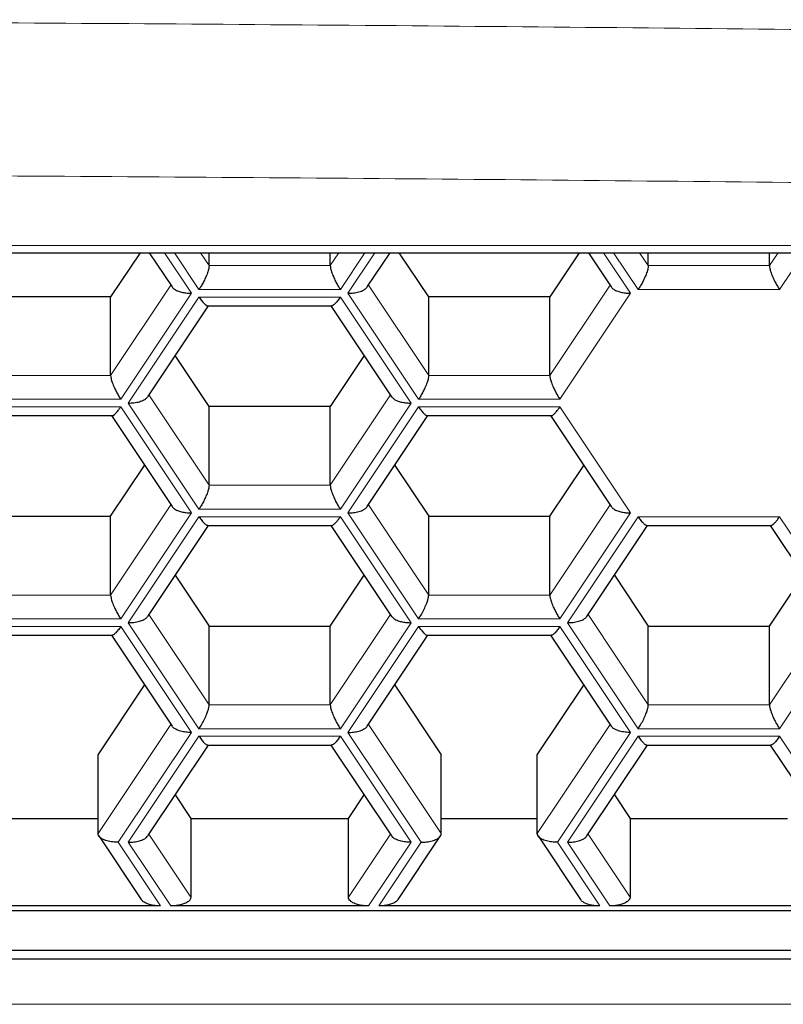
# Model space of a CAD drawing. Header units: millimetres. Extents: x 8 to 754, y 12 to 417.
# Tile 41 of 69: x 389.03 to 393.4, y 335.03 to 340.66. Entities that reach past the tile are written whole.
import ezdxf

# ---------------------------------------------------------------- set-up
doc = ezdxf.new("R2010")
doc.units = ezdxf.units.MM

msp = doc.modelspace()

# ---------------------------------------------------------------- linework, layer by layer
at = {"color": 252, "linetype": 'Continuous', "lineweight": 0}
for p, q in [((365.99, 339.3683), (399.99, 339.3683)), ((389.8562, 339.3281), (390.0109, 339.0959)), ((390.0542, 339.1176), (389.9139, 339.3281)), ((390.0627, 339.3281), (390.112, 339.2542)), ((390.8048, 339.2542), (390.854, 339.3281)), ((391.0028, 339.3281), (390.8625, 339.1176)), ((390.9058, 339.0959), (391.0606, 339.3281)), ((392.3676, 339.3281), (392.5224, 339.0959)), ((392.5657, 339.1176), (392.4254, 339.3281)), ((392.5742, 339.3281), (392.6234, 339.2542)), ((393.3162, 339.2542), (393.3655, 339.3281)), ((393.5143, 339.3281), (393.374, 339.1176)), ((390.112, 339.2542), (390.8048, 339.2542)), ((392.6234, 339.2542), (393.3162, 339.2542)), ((389.549, 338.6263), (389.8931, 339.1424)), ((390.8625, 339.1176), (390.0542, 339.1176)), ((391.0236, 339.1424), (391.3677, 338.6263)), ((392.0605, 338.6263), (392.4046, 339.1424)), ((393.374, 339.1176), (392.5657, 339.1176)), ((390.0109, 339.0959), (389.6068, 338.4897)), ((389.6501, 338.468), (390.0542, 339.0743)), ((390.0542, 339.0743), (390.8625, 339.0743)), ((390.8625, 339.0743), (391.2667, 338.468)), ((391.31, 338.4897), (390.9058, 339.0959)), ((392.5224, 339.0959), (392.1182, 338.4897)), ((388.8562, 338.6263), (389.549, 338.6263)), ((391.3677, 338.6263), (392.0605, 338.6263)), ((389.6068, 338.4897), (388.7985, 338.4897)), ((389.7679, 338.5145), (390.112, 337.9984)), ((390.8048, 337.9984), (391.1488, 338.5145)), ((392.1182, 338.4897), (391.31, 338.4897)), ((388.7985, 338.4464), (389.6068, 338.4464)), ((389.6068, 338.4464), (390.0109, 337.8402)), ((390.0542, 337.8618), (389.6501, 338.468)), ((391.2667, 338.468), (390.8625, 337.8618)), ((390.9058, 337.8402), (391.31, 338.4464)), ((391.31, 338.4464), (392.1182, 338.4464)), ((392.1182, 338.4464), (392.5224, 337.8402)), ((390.112, 337.9984), (390.8048, 337.9984)), ((389.549, 337.3706), (389.8931, 337.8866)), ((391.0236, 337.8866), (391.3677, 337.3706)), ((392.0605, 337.3706), (392.4046, 337.8866)), ((390.0109, 337.8402), (389.6068, 337.234)), ((389.6501, 337.2123), (390.0542, 337.8185)), ((390.8625, 337.8618), (390.0542, 337.8618)), ((390.0542, 337.8185), (390.8625, 337.8185)), ((390.8625, 337.8185), (391.2667, 337.2123)), ((391.31, 337.234), (390.9058, 337.8402)), ((392.5224, 337.8402), (392.1182, 337.234)), ((392.1615, 337.2123), (392.5657, 337.8185)), ((392.5657, 337.8185), (393.374, 337.8185)), ((393.374, 337.8185), (393.7781, 337.2123)), ((388.8562, 337.3706), (389.549, 337.3706)), ((391.3677, 337.3706), (392.0605, 337.3706)), ((389.7679, 337.2588), (390.112, 336.7427)), ((390.8048, 336.7427), (391.1488, 337.2588)), ((392.2794, 337.2588), (392.6234, 336.7427)), ((393.3162, 336.7427), (393.6603, 337.2588)), ((389.6068, 337.234), (388.7985, 337.234)), ((390.0542, 336.6061), (389.6501, 337.2123)), ((391.2667, 337.2123), (390.8625, 336.6061)), ((392.1182, 337.234), (391.31, 337.234)), ((392.5657, 336.6061), (392.1615, 337.2123)), ((393.7781, 337.2123), (393.374, 336.6061)), ((388.7985, 337.1907), (389.6068, 337.1907)), ((389.6068, 337.1907), (390.0109, 336.5844)), ((390.9058, 336.5844), (391.31, 337.1907)), ((391.31, 337.1907), (392.1182, 337.1907)), ((392.1182, 337.1907), (392.5224, 336.5844)), ((390.112, 336.7427), (390.8048, 336.7427)), ((392.6234, 336.7427), (393.3162, 336.7427)), ((389.4769, 336.0066), (389.8931, 336.6309)), ((391.0236, 336.6309), (391.4399, 336.0066)), ((391.9883, 336.0066), (392.4046, 336.6309)), ((390.0109, 336.5844), (389.5923, 335.9566)), ((390.8625, 336.6061), (390.0542, 336.6061)), ((391.3244, 335.9566), (390.9058, 336.5844)), ((392.5224, 336.5844), (392.1038, 335.9566)), ((393.374, 336.6061), (392.5657, 336.6061)), ((389.6501, 335.9566), (390.0542, 336.5628)), ((390.0542, 336.5628), (390.8625, 336.5628)), ((390.8625, 336.5628), (391.2667, 335.9566)), ((392.1615, 335.9566), (392.5657, 336.5628)), ((392.5657, 336.5628), (393.374, 336.5628)), ((393.374, 336.5628), (393.7781, 335.9566)), ((389.5923, 335.9566), (389.8348, 335.5928)), ((389.8926, 335.5928), (389.6501, 335.9566)), ((389.7679, 336.003), (390.008, 335.6428)), ((390.9087, 335.6428), (391.1488, 336.003)), ((391.2667, 335.9566), (391.0242, 335.5928)), ((391.0819, 335.5928), (391.3244, 335.9566)), ((392.1038, 335.9566), (392.3463, 335.5928)), ((392.404, 335.5928), (392.1615, 335.9566)), ((392.2794, 336.003), (392.5195, 335.6428)), ((364.5675, 335.0303), (401.2804, 335.0303))]:
    msp.add_line(p, q, dxfattribs=at)
at = {"color": 7, "linetype": 'Continuous', "lineweight": 30}
for p, q in [((365.99, 339.3281), (399.99, 339.3281)), ((389.7169, 339.3281), (389.549, 339.0763)), ((389.7693, 339.3281), (389.9, 339.132)), ((390.112, 339.2542), (390.112, 339.3281)), ((390.8048, 339.2542), (390.8048, 339.3281)), ((391.0167, 339.132), (391.1474, 339.3281)), ((391.3677, 339.0763), (391.1998, 339.3281)), ((392.2284, 339.3281), (392.0605, 339.0763)), ((392.2808, 339.3281), (392.4115, 339.132)), ((392.6234, 339.2542), (392.6234, 339.3281)), ((393.3162, 339.2542), (393.3162, 339.3281)), ((389.549, 339.0763), (388.8562, 339.0763)), ((389.549, 338.6263), (389.549, 339.0763)), ((391.3677, 338.6263), (391.3677, 339.0763)), ((392.0605, 339.0763), (391.3677, 339.0763)), ((392.0605, 338.6263), (392.0605, 339.0763)), ((389.761, 338.5042), (390.1077, 339.0243)), ((390.1039, 339.0243), (390.8128, 339.0243)), ((390.809, 339.0243), (391.1557, 338.5042)), ((390.112, 338.4484), (389.9179, 338.7395)), ((390.9988, 338.7395), (390.8048, 338.4484)), ((390.112, 337.9984), (390.112, 338.4484)), ((390.8048, 338.4484), (390.112, 338.4484)), ((390.8048, 337.9984), (390.8048, 338.4484)), ((388.8482, 338.3964), (389.5571, 338.3964)), ((389.5533, 338.3964), (389.9, 337.8763)), ((391.0167, 337.8763), (391.3635, 338.3964)), ((391.3596, 338.3964), (392.0686, 338.3964)), ((392.0647, 338.3964), (392.4115, 337.8763)), ((389.549, 337.8206), (389.7431, 338.1116)), ((391.1736, 338.1116), (391.3677, 337.8206)), ((392.0605, 337.8206), (392.2546, 338.1116)), ((388.8562, 337.8206), (389.549, 337.8206)), ((389.549, 337.3706), (389.549, 337.8206)), ((391.3677, 337.3706), (391.3677, 337.8206)), ((391.3677, 337.8206), (392.0605, 337.8206)), ((392.0605, 337.3706), (392.0605, 337.8206)), ((389.761, 337.2484), (390.1077, 337.7685)), ((390.1039, 337.7685), (390.8128, 337.7685)), ((390.809, 337.7685), (391.1557, 337.2484)), ((392.2725, 337.2484), (392.6192, 337.7685)), ((392.6154, 337.7685), (393.3243, 337.7685)), ((393.3205, 337.7685), (393.6672, 337.2484)), ((389.9179, 337.4838), (390.112, 337.1927)), ((390.8048, 337.1927), (390.9988, 337.4838)), ((392.4294, 337.4838), (392.6234, 337.1927)), ((393.3162, 337.1927), (393.5103, 337.4838)), ((390.112, 336.7427), (390.112, 337.1927)), ((390.112, 337.1927), (390.8048, 337.1927)), ((390.8048, 336.7427), (390.8048, 337.1927)), ((392.6234, 336.7427), (392.6234, 337.1927)), ((392.6234, 337.1927), (393.3162, 337.1927)), ((393.3162, 336.7427), (393.3162, 337.1927)), ((388.8482, 337.1407), (389.5571, 337.1407)), ((389.5533, 337.1407), (389.9, 336.6206)), ((391.0167, 336.6206), (391.3635, 337.1407)), ((391.3596, 337.1407), (392.0686, 337.1407)), ((392.0647, 337.1407), (392.4115, 336.6206)), ((389.4769, 336.4566), (389.7431, 336.8559)), ((391.1736, 336.8559), (391.4399, 336.4566)), ((391.9883, 336.4566), (392.2546, 336.8559)), ((389.761, 335.9927), (390.1077, 336.5128)), ((390.1039, 336.5128), (390.8128, 336.5128)), ((390.809, 336.5128), (391.1557, 335.9927)), ((392.2725, 335.9927), (392.6192, 336.5128)), ((392.6154, 336.5128), (393.3243, 336.5128)), ((393.3205, 336.5128), (393.6672, 335.9927)), ((389.4769, 336.0066), (389.4769, 336.4566)), ((391.4399, 336.0066), (391.4399, 336.4566)), ((391.9883, 336.0066), (391.9883, 336.4566)), ((389.9179, 336.228), (390.008, 336.0928)), ((390.9087, 336.0928), (390.9988, 336.228)), ((392.4294, 336.228), (392.5195, 336.0928)), ((388.9284, 336.0928), (389.4769, 336.0928)), ((390.008, 336.0928), (390.008, 335.6428)), ((390.008, 336.0928), (390.9087, 336.0928)), ((390.9087, 335.6428), (390.9087, 336.0928)), ((391.4399, 336.0928), (391.9883, 336.0928)), ((392.5195, 336.0928), (392.5195, 335.6428)), ((392.5195, 336.0928), (393.4202, 336.0928)), ((389.4814, 335.9927), (389.7239, 335.629)), ((391.1928, 335.629), (391.4353, 335.9927)), ((391.9929, 335.9927), (392.2354, 335.629)), ((364.5675, 335.5669), (401.2804, 335.5669)), ((389.8348, 335.5928), (388.5704, 335.5928)), ((391.0242, 335.5928), (389.8926, 335.5928)), ((392.3463, 335.5928), (391.0819, 335.5928)), ((393.5356, 335.5928), (392.404, 335.5928)), ((364.5675, 335.3401), (401.2804, 335.3401)), ((364.5675, 335.2901), (401.2804, 335.2901))]:
    msp.add_line(p, q, dxfattribs=at)
at = {"color": 252, "linetype": 'Continuous', "lineweight": 0}
for points, knots in [([(400.2753, 340.5068), (398.3553, 340.5377), (394.5152, 340.5994), (388.7529, 340.6486), (382.9901, 340.6664), (377.2273, 340.6486), (371.465, 340.5994), (367.6249, 340.5377), (365.7048, 340.5068)], [0, 0, 0, 0, 0.166673, 0.333338, 0.5, 0.666662, 0.833327, 1, 1, 1, 1]), ([(365.7128, 339.6316), (367.6321, 339.6624), (371.4701, 339.7242), (377.2289, 339.7735), (382.9876, 339.7912), (388.7462, 339.7735), (394.505, 339.7242), (398.3431, 339.6625), (400.2624, 339.6317)], [0, 0, 0, 0, 0.1667057, 0.3333646, 0.5, 0.6666354, 0.8332943, 1, 1, 1, 1])]:
    msp.add_open_spline(points, degree=3, knots=knots, dxfattribs=at)
at = {"color": 7, "linetype": 'Continuous', "lineweight": 30}
for points, knots in [([(390.112, 339.2542), (390.1115, 339.2489), (390.1106, 339.2377), (390.103, 339.2127), (390.092, 339.1857), (390.0794, 339.1598), (390.0669, 339.1372), (390.0584, 339.124), (390.0542, 339.1176)], [0, 0, 0, 0, 0.1642462, 0.3454589, 0.5403508, 0.6978847, 0.852929, 1, 1, 1, 1]), ([(390.8048, 339.2542), (390.8052, 339.2489), (390.8061, 339.2377), (390.8137, 339.2127), (390.8247, 339.1857), (390.8374, 339.1598), (390.8498, 339.1372), (390.8584, 339.124), (390.8625, 339.1176)], [0, 0, 0, 0, 0.164246, 0.345459, 0.540351, 0.697885, 0.852929, 1, 1, 1, 1]), ([(392.6234, 339.2542), (392.623, 339.2489), (392.6221, 339.2377), (392.6145, 339.2127), (392.6035, 339.1857), (392.5909, 339.1598), (392.5784, 339.1372), (392.5698, 339.124), (392.5657, 339.1176)], [0, 0, 0, 0, 0.164246, 0.345459, 0.540351, 0.697885, 0.852929, 1, 1, 1, 1]), ([(393.3162, 339.2542), (393.3167, 339.2489), (393.3176, 339.2377), (393.3252, 339.2127), (393.3362, 339.1857), (393.3488, 339.1598), (393.3613, 339.1372), (393.3698, 339.124), (393.374, 339.1176)], [0, 0, 0, 0, 0.164246, 0.345459, 0.540351, 0.697885, 0.852929, 1, 1, 1, 1]), ([(389.8999, 339.1321), (389.9041, 339.1275), (389.9127, 339.1177), (389.9354, 339.1073), (389.9606, 339.1004), (389.9856, 339.0966), (390.0026, 339.0961), (390.0109, 339.0959)], [0, 0, 0, 0, 0.215834, 0.449322, 0.638054, 0.823803, 1, 1, 1, 1]), ([(390.9058, 339.0959), (390.9165, 339.0963), (390.9383, 339.097), (390.9695, 339.1033), (390.994, 339.1128), (391.0098, 339.1229), (391.0144, 339.1295), (391.0162, 339.1322)], [0, 0, 0, 0, 0.22607, 0.46473, 0.702025, 0.879731, 1, 1, 1, 1]), ([(392.4114, 339.1321), (392.4156, 339.1275), (392.4242, 339.1177), (392.4469, 339.1073), (392.472, 339.1004), (392.4971, 339.0966), (392.5141, 339.0961), (392.5224, 339.0959)], [0, 0, 0, 0, 0.215834, 0.449322, 0.638054, 0.823803, 1, 1, 1, 1]), ([(390.0542, 339.0743), (390.0595, 339.0666), (390.0705, 339.0509), (390.0859, 339.0342), (390.0976, 339.025), (390.1023, 339.0249), (390.1039, 339.0249)], [0, 0, 0, 0, 0.27486, 0.5650268, 0.8535352, 1, 1, 1, 1]), ([(390.8625, 339.0743), (390.8572, 339.0666), (390.8462, 339.0509), (390.8308, 339.0342), (390.8191, 339.025), (390.8144, 339.0249), (390.8128, 339.0249)], [0, 0, 0, 0, 0.27486, 0.565027, 0.853535, 1, 1, 1, 1]), ([(389.549, 338.6263), (389.5495, 338.621), (389.5504, 338.6098), (389.558, 338.5848), (389.569, 338.5578), (389.5816, 338.532), (389.5941, 338.5094), (389.6026, 338.4961), (389.6068, 338.4897)], [0, 0, 0, 0, 0.164246, 0.345459, 0.540351, 0.697885, 0.852929, 1, 1, 1, 1]), ([(391.3677, 338.6263), (391.3672, 338.621), (391.3663, 338.6098), (391.3587, 338.5848), (391.3478, 338.5578), (391.3351, 338.532), (391.3226, 338.5094), (391.3141, 338.4961), (391.31, 338.4897)], [0, 0, 0, 0, 0.164246, 0.345459, 0.540351, 0.697885, 0.852929, 1, 1, 1, 1]), ([(392.0605, 338.6263), (392.061, 338.621), (392.0619, 338.6098), (392.0695, 338.5848), (392.0804, 338.5578), (392.0931, 338.532), (392.1056, 338.5094), (392.1141, 338.4961), (392.1182, 338.4897)], [0, 0, 0, 0, 0.164246, 0.345459, 0.540351, 0.697885, 0.852929, 1, 1, 1, 1]), ([(389.6501, 338.468), (389.6607, 338.4684), (389.6826, 338.4692), (389.7138, 338.4754), (389.7383, 338.4849), (389.754, 338.495), (389.7586, 338.5017), (389.7605, 338.5043)], [0, 0, 0, 0, 0.22607, 0.46473, 0.702025, 0.879731, 1, 1, 1, 1]), ([(391.1557, 338.5043), (391.1598, 338.4996), (391.1685, 338.4899), (391.1912, 338.4794), (391.2163, 338.4726), (391.2413, 338.4687), (391.2584, 338.4683), (391.2667, 338.468)], [0, 0, 0, 0, 0.215834, 0.449322, 0.638054, 0.823803, 1, 1, 1, 1]), ([(389.5571, 338.397), (389.5575, 338.3968), (389.5604, 338.3954), (389.5692, 338.4015), (389.5816, 338.4131), (389.5941, 338.4281), (389.6026, 338.4404), (389.6068, 338.4464)], [0, 0, 0, 0, 0.0463715, 0.3303177, 0.5598355, 0.7857261, 1, 1, 1, 1]), ([(391.31, 338.4464), (391.3153, 338.4388), (391.3262, 338.4231), (391.3417, 338.4063), (391.3533, 338.3971), (391.3581, 338.397), (391.3596, 338.397)], [0, 0, 0, 0, 0.27486, 0.565027, 0.853535, 1, 1, 1, 1]), ([(392.0686, 338.397), (392.069, 338.3968), (392.0718, 338.3954), (392.0807, 338.4015), (392.093, 338.4131), (392.1056, 338.4281), (392.1141, 338.4404), (392.1182, 338.4464)], [0, 0, 0, 0, 0.046371, 0.330318, 0.559835, 0.785726, 1, 1, 1, 1]), ([(390.112, 337.9984), (390.1115, 337.9931), (390.1106, 337.982), (390.103, 337.9569), (390.092, 337.9299), (390.0794, 337.9041), (390.0669, 337.8815), (390.0584, 337.8683), (390.0542, 337.8618)], [0, 0, 0, 0, 0.164246, 0.345459, 0.540351, 0.697885, 0.852929, 1, 1, 1, 1]), ([(390.8048, 337.9984), (390.8052, 337.9931), (390.8061, 337.982), (390.8137, 337.9569), (390.8247, 337.9299), (390.8374, 337.9041), (390.8498, 337.8815), (390.8584, 337.8683), (390.8625, 337.8618)], [0, 0, 0, 0, 0.164246, 0.345459, 0.540351, 0.697885, 0.852929, 1, 1, 1, 1]), ([(389.8999, 337.8764), (389.9041, 337.8717), (389.9127, 337.862), (389.9354, 337.8516), (389.9606, 337.8447), (389.9856, 337.8409), (390.0026, 337.8404), (390.0109, 337.8402)], [0, 0, 0, 0, 0.215834, 0.449322, 0.638054, 0.823803, 1, 1, 1, 1]), ([(390.9058, 337.8402), (390.9165, 337.8405), (390.9383, 337.8413), (390.9695, 337.8476), (390.994, 337.857), (391.0098, 337.8672), (391.0144, 337.8738), (391.0162, 337.8765)], [0, 0, 0, 0, 0.22607, 0.46473, 0.702025, 0.879731, 1, 1, 1, 1]), ([(392.4114, 337.8764), (392.4156, 337.8717), (392.4242, 337.862), (392.4469, 337.8516), (392.472, 337.8447), (392.4971, 337.8409), (392.5141, 337.8404), (392.5224, 337.8402)], [0, 0, 0, 0, 0.215834, 0.449322, 0.638054, 0.823803, 1, 1, 1, 1]), ([(390.0542, 337.8185), (390.0595, 337.8109), (390.0705, 337.7952), (390.0859, 337.7784), (390.0976, 337.7693), (390.1023, 337.7692), (390.1039, 337.7692)], [0, 0, 0, 0, 0.27486, 0.565027, 0.853535, 1, 1, 1, 1]), ([(390.8128, 337.7692), (390.8132, 337.769), (390.8161, 337.7675), (390.8249, 337.7736), (390.8373, 337.7852), (390.8499, 337.8002), (390.8584, 337.8125), (390.8625, 337.8185)], [0, 0, 0, 0, 0.046371, 0.330318, 0.559835, 0.785726, 1, 1, 1, 1]), ([(392.5657, 337.8185), (392.571, 337.8109), (392.582, 337.7952), (392.5974, 337.7784), (392.6091, 337.7693), (392.6138, 337.7692), (392.6154, 337.7692)], [0, 0, 0, 0, 0.27486, 0.565027, 0.853535, 1, 1, 1, 1]), ([(393.3243, 337.7692), (393.3247, 337.769), (393.3276, 337.7675), (393.3364, 337.7736), (393.3488, 337.7852), (393.3613, 337.8002), (393.3698, 337.8125), (393.374, 337.8185)], [0, 0, 0, 0, 0.046371, 0.330318, 0.559835, 0.785726, 1, 1, 1, 1]), ([(389.549, 337.3706), (389.5495, 337.3653), (389.5504, 337.3541), (389.558, 337.3291), (389.569, 337.3021), (389.5816, 337.2762), (389.5941, 337.2536), (389.6026, 337.2404), (389.6068, 337.234)], [0, 0, 0, 0, 0.164246, 0.345459, 0.540351, 0.697885, 0.852929, 1, 1, 1, 1]), ([(391.31, 337.234), (391.3153, 337.2423), (391.3262, 337.2595), (391.3418, 337.2891), (391.3542, 337.3171), (391.3623, 337.3404), (391.3669, 337.3582), (391.3674, 337.3666), (391.3677, 337.3706)], [0, 0, 0, 0, 0.188567, 0.387635, 0.585566, 0.733792, 0.872224, 1, 1, 1, 1]), ([(392.0605, 337.3706), (392.061, 337.3653), (392.0619, 337.3541), (392.0695, 337.3291), (392.0804, 337.3021), (392.0931, 337.2762), (392.1056, 337.2536), (392.1141, 337.2404), (392.1182, 337.234)], [0, 0, 0, 0, 0.164246, 0.345459, 0.540351, 0.697885, 0.852929, 1, 1, 1, 1]), ([(389.6501, 337.2123), (389.6607, 337.2127), (389.6826, 337.2134), (389.7138, 337.2197), (389.7383, 337.2292), (389.754, 337.2393), (389.7586, 337.2459), (389.7605, 337.2486)], [0, 0, 0, 0, 0.22607, 0.46473, 0.702025, 0.879731, 1, 1, 1, 1]), ([(391.1557, 337.2485), (391.1598, 337.2439), (391.1685, 337.2341), (391.1912, 337.2237), (391.2163, 337.2168), (391.2413, 337.213), (391.2584, 337.2125), (391.2667, 337.2123)], [0, 0, 0, 0, 0.215834, 0.449322, 0.638054, 0.823803, 1, 1, 1, 1]), ([(392.1615, 337.2123), (392.1722, 337.2127), (392.1941, 337.2134), (392.2252, 337.2197), (392.2498, 337.2292), (392.2655, 337.2393), (392.2701, 337.2459), (392.272, 337.2486)], [0, 0, 0, 0, 0.22607, 0.46473, 0.702025, 0.879731, 1, 1, 1, 1]), ([(389.6068, 337.1907), (389.6014, 337.183), (389.5905, 337.1673), (389.5751, 337.1506), (389.5634, 337.1414), (389.5587, 337.1413), (389.5571, 337.1413)], [0, 0, 0, 0, 0.27486, 0.565027, 0.853535, 1, 1, 1, 1]), ([(391.31, 337.1907), (391.3153, 337.183), (391.3262, 337.1673), (391.3417, 337.1506), (391.3533, 337.1414), (391.3581, 337.1413), (391.3596, 337.1413)], [0, 0, 0, 0, 0.27486, 0.5650268, 0.8535352, 1, 1, 1, 1]), ([(392.1182, 337.1907), (392.1129, 337.183), (392.102, 337.1673), (392.0865, 337.1506), (392.0749, 337.1414), (392.0701, 337.1413), (392.0686, 337.1413)], [0, 0, 0, 0, 0.27486, 0.565027, 0.853535, 1, 1, 1, 1]), ([(390.0542, 336.6061), (390.0595, 336.6144), (390.0705, 336.6316), (390.086, 336.6612), (390.0984, 336.6892), (390.1066, 336.7126), (390.1111, 336.7304), (390.1117, 336.7387), (390.112, 336.7427)], [0, 0, 0, 0, 0.188567, 0.387635, 0.585566, 0.733792, 0.872224, 1, 1, 1, 1]), ([(390.8048, 336.7427), (390.8052, 336.7374), (390.8061, 336.7262), (390.8137, 336.7012), (390.8247, 336.6742), (390.8374, 336.6484), (390.8498, 336.6258), (390.8584, 336.6125), (390.8625, 336.6061)], [0, 0, 0, 0, 0.164246, 0.345459, 0.540351, 0.697885, 0.852929, 1, 1, 1, 1]), ([(392.5657, 336.6061), (392.571, 336.6144), (392.582, 336.6316), (392.5975, 336.6612), (392.6099, 336.6892), (392.6181, 336.7126), (392.6226, 336.7304), (392.6232, 336.7387), (392.6234, 336.7427)], [0, 0, 0, 0, 0.188567, 0.387635, 0.585566, 0.733792, 0.872224, 1, 1, 1, 1]), ([(393.3162, 336.7427), (393.3167, 336.7374), (393.3176, 336.7262), (393.3252, 336.7012), (393.3362, 336.6742), (393.3488, 336.6484), (393.3613, 336.6258), (393.3698, 336.6125), (393.374, 336.6061)], [0, 0, 0, 0, 0.164246, 0.345459, 0.540351, 0.697885, 0.852929, 1, 1, 1, 1]), ([(390.0109, 336.5844), (390.0003, 336.5848), (389.9784, 336.5856), (389.9472, 336.5918), (389.9227, 336.6013), (389.907, 336.6114), (389.9024, 336.6181), (389.9005, 336.6207)], [0, 0, 0, 0, 0.22607, 0.46473, 0.702025, 0.879731, 1, 1, 1, 1]), ([(390.9058, 336.5844), (390.9165, 336.5848), (390.9383, 336.5856), (390.9695, 336.5918), (390.994, 336.6013), (391.0098, 336.6114), (391.0144, 336.6181), (391.0162, 336.6207)], [0, 0, 0, 0, 0.22607, 0.4647296, 0.7020252, 0.8797305, 1, 1, 1, 1]), ([(392.5224, 336.5844), (392.5117, 336.5848), (392.4899, 336.5856), (392.4587, 336.5918), (392.4342, 336.6013), (392.4184, 336.6114), (392.4138, 336.6181), (392.412, 336.6207)], [0, 0, 0, 0, 0.22607, 0.46473, 0.702025, 0.879731, 1, 1, 1, 1]), ([(390.0542, 336.5628), (390.0595, 336.5552), (390.0705, 336.5395), (390.0859, 336.5227), (390.0976, 336.5135), (390.1023, 336.5134), (390.1039, 336.5134)], [0, 0, 0, 0, 0.27486, 0.565027, 0.853535, 1, 1, 1, 1]), ([(390.8625, 336.5628), (390.8572, 336.5552), (390.8462, 336.5395), (390.8308, 336.5227), (390.8191, 336.5135), (390.8144, 336.5134), (390.8128, 336.5134)], [0, 0, 0, 0, 0.27486, 0.5650268, 0.8535352, 1, 1, 1, 1]), ([(392.5657, 336.5628), (392.571, 336.5552), (392.582, 336.5395), (392.5974, 336.5227), (392.6091, 336.5135), (392.6138, 336.5134), (392.6154, 336.5134)], [0, 0, 0, 0, 0.27486, 0.565027, 0.853535, 1, 1, 1, 1]), ([(393.374, 336.5628), (393.3687, 336.5552), (393.3577, 336.5395), (393.3423, 336.5227), (393.3306, 336.5135), (393.3259, 336.5134), (393.3243, 336.5134)], [0, 0, 0, 0, 0.27486, 0.565027, 0.853535, 1, 1, 1, 1]), ([(389.5923, 335.9566), (389.5817, 335.9569), (389.5598, 335.9577), (389.5287, 335.964), (389.5039, 335.9734), (389.4876, 335.9845), (389.4785, 335.9955), (389.4774, 336.003), (389.4769, 336.0066)], [0, 0, 0, 0, 0.188567, 0.387635, 0.585566, 0.733792, 0.872224, 1, 1, 1, 1]), ([(389.6501, 335.9566), (389.6607, 335.9569), (389.6826, 335.9577), (389.7138, 335.964), (389.7383, 335.9734), (389.754, 335.9835), (389.7586, 335.9902), (389.7605, 335.9929)], [0, 0, 0, 0, 0.22607, 0.46473, 0.702025, 0.879731, 1, 1, 1, 1]), ([(391.2667, 335.9566), (391.256, 335.9569), (391.2341, 335.9577), (391.203, 335.964), (391.1784, 335.9734), (391.1627, 335.9835), (391.1581, 335.9902), (391.1562, 335.9929)], [0, 0, 0, 0, 0.22607, 0.46473, 0.702025, 0.879731, 1, 1, 1, 1]), ([(391.3244, 335.9566), (391.335, 335.9569), (391.3569, 335.9577), (391.388, 335.964), (391.4128, 335.9734), (391.4291, 335.9845), (391.4382, 335.9955), (391.4393, 336.003), (391.4399, 336.0066)], [0, 0, 0, 0, 0.188567, 0.387635, 0.585566, 0.733792, 0.872224, 1, 1, 1, 1]), ([(392.1038, 335.9566), (392.0932, 335.9569), (392.0713, 335.9577), (392.0402, 335.964), (392.0154, 335.9734), (391.9991, 335.9845), (391.99, 335.9955), (391.9889, 336.003), (391.9883, 336.0066)], [0, 0, 0, 0, 0.188567, 0.387635, 0.585566, 0.733792, 0.872224, 1, 1, 1, 1]), ([(392.1615, 335.9566), (392.1722, 335.9569), (392.1941, 335.9577), (392.2252, 335.964), (392.2498, 335.9734), (392.2655, 335.9835), (392.2701, 335.9902), (392.272, 335.9929)], [0, 0, 0, 0, 0.22607, 0.46473, 0.702025, 0.879731, 1, 1, 1, 1]), ([(389.8348, 335.5928), (389.8242, 335.5932), (389.8023, 335.594), (389.7711, 335.6002), (389.7466, 335.6097), (389.7309, 335.6198), (389.7263, 335.6265), (389.7244, 335.6291)], [0, 0, 0, 0, 0.22607, 0.46473, 0.702025, 0.879731, 1, 1, 1, 1]), ([(390.008, 335.6428), (390.0071, 335.6382), (390.0053, 335.6284), (389.9901, 335.6148), (389.9682, 335.6042), (389.9429, 335.5974), (389.9179, 335.5935), (389.9009, 335.5931), (389.8926, 335.5928)], [0, 0, 0, 0, 0.164246, 0.345459, 0.540351, 0.697885, 0.852929, 1, 1, 1, 1]), ([(391.0242, 335.5928), (391.0135, 335.5932), (390.9916, 335.594), (390.9605, 335.6003), (390.9357, 335.6097), (390.9194, 335.6208), (390.9103, 335.6317), (390.9092, 335.6392), (390.9087, 335.6428)], [0, 0, 0, 0, 0.188567, 0.387635, 0.585566, 0.733792, 0.872224, 1, 1, 1, 1]), ([(391.1929, 335.6291), (391.1887, 335.6244), (391.1801, 335.6147), (391.1574, 335.6042), (391.1323, 335.5974), (391.1072, 335.5935), (391.0902, 335.5931), (391.0819, 335.5928)], [0, 0, 0, 0, 0.215834, 0.449322, 0.638054, 0.823803, 1, 1, 1, 1]), ([(392.3463, 335.5928), (392.3357, 335.5932), (392.3138, 335.594), (392.2826, 335.6002), (392.2581, 335.6097), (392.2423, 335.6198), (392.2377, 335.6265), (392.2359, 335.6291)], [0, 0, 0, 0, 0.22607, 0.46473, 0.702025, 0.879731, 1, 1, 1, 1]), ([(392.5195, 335.6428), (392.5186, 335.6382), (392.5168, 335.6284), (392.5016, 335.6148), (392.4797, 335.6042), (392.4544, 335.5974), (392.4294, 335.5935), (392.4123, 335.5931), (392.404, 335.5928)], [0, 0, 0, 0, 0.164246, 0.345459, 0.540351, 0.697885, 0.852929, 1, 1, 1, 1])]:
    msp.add_open_spline(points, degree=3, knots=knots, dxfattribs=at)

doc.saveas('drawing.dxf')
